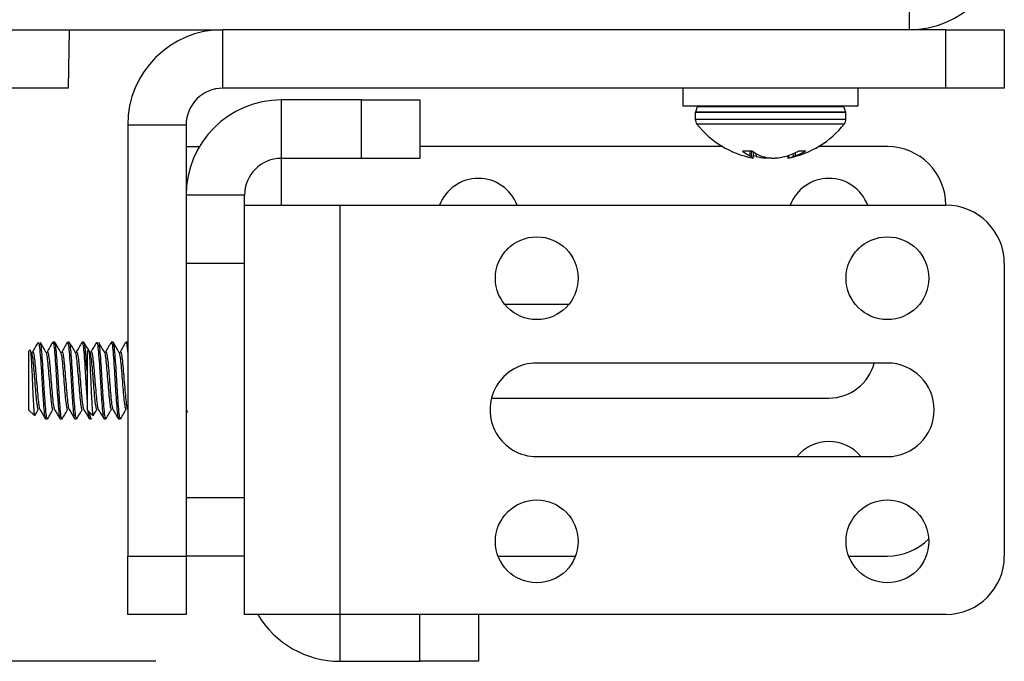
# Model space of a CAD drawing. Header units: inches. Extents: x 0.3 to 33.8, y 0.2 to 21.7.
# Tile 45 of 192: x 8.1 to 8.311, y 10.507 to 10.644. Entities that reach past the tile are written whole.
import ezdxf

# ---------------------------------------------------------------- set-up
doc = ezdxf.new("R2010")
doc.units = ezdxf.units.IN
doc.header["$MEASUREMENT"] = 0
doc.layers.add('BORDERS', color=7, linetype='Continuous')
doc.styles.add('SLDTEXTSTYLE0', font='TXT', dxfattribs={"width": 0.75})
doc.dimstyles.new('SLDDIMSTYLE0', dxfattribs={"dimtxt": 0.1377952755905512, "dimasz": 0.13, "dimexe": 0, "dimexo": 0.0625, "dimgap": 0.0344488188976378, "dimtad": 1, "dimdec": 3, "dimlfac": 10, "dimrnd": 1e-09, "dimzin": 4, "dimdsep": 46, "dimtxsty": 'SLDTEXTSTYLE0', "dimsah": 1, "dimcen": 0.09, "dimadec": 0, "dimazin": 1, "dimtfac": 1, "dimtdec": 3, "dimtofl": 0, "dimtmove": 0, "dimatfit": 3, "dimfxl": 0, "dimfrac": 2, "dimtolj": 1, "dimtzin": 12, "dimarcsym": 0})

# ---------------------------------------------------------------- blocks, each defined once
blk = doc.blocks.new('_D_8')
at = {"layer": 'BORDERS'}
for p, q in [((8.129133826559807, 12.40216999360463), (7.189059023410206, 12.40216999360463)), ((7.228429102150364, 10.50716999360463), (7.228429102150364, 12.40216999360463)), ((6.803512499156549, 11.69555148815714), (6.803512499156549, 11.73753598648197)), ((6.803512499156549, 11.73753598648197), (7.022262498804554, 11.73753598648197)), ((7.022262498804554, 11.73753598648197), (7.022262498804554, 11.69555148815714)), ((6.803512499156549, 11.39010529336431), (6.803512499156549, 11.34812079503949)), ((7.022262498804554, 11.34812079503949), (7.022262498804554, 11.39010529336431)), ((6.803512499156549, 11.34812079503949), (7.022262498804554, 11.34812079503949)), ((8.129133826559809, 10.50716999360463), (7.189059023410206, 10.50716999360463))]:
    blk.add_line(p, q, dxfattribs=at)
for points in [[(7.228429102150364, 12.40216999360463), (7.208429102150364, 12.27216999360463), (7.248429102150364, 12.27216999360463)], [(7.228429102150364, 10.50716999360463), (7.248429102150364, 10.63716999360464), (7.208429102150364, 10.63716999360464)]]:
    blk.add_solid(points, dxfattribs=at)
at = {"layer": 'BORDERS', "char_height": 0.1377952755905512, "attachment_point": 1, "rotation": 90, "style": 'SLDTEXTSTYLE0'}
for s, insert in [('18.950', (7.050801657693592, 11.26283603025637)), ('481', (6.844635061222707, 11.39010529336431))]:
    blk.add_mtext(s, dxfattribs=dict(at, insert=insert))

msp = doc.modelspace()

# ---------------------------------------------------------------- linework, layer by layer
at = {"color": 7, "linetype": 'Continuous', "lineweight": 25}
for p, q in [((8.290255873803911, 10.65466999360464), (8.290255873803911, 10.64216999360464)), ((7.873129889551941, 10.64216999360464), (8.143503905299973, 10.64216999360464)), ((8.11062988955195, 10.64216999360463), (8.110411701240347, 10.62966999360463)), ((8.143503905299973, 10.62966999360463), (8.143503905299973, 10.64216999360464)), ((8.29812988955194, 10.64216999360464), (8.143503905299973, 10.64216999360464)), ((8.29812988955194, 10.62966999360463), (8.29812988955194, 10.64216999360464)), ((8.29812988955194, 10.64216999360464), (8.31062988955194, 10.64216999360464)), ((8.31062988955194, 10.64216999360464), (8.31062988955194, 10.62966999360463)), ((8.110411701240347, 10.62966999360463), (8.09812988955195, 10.62966999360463)), ((8.29812988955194, 10.62966999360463), (8.143503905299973, 10.62966999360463)), ((8.241879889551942, 10.62966999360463), (8.241879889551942, 10.62586999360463)), ((8.279379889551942, 10.62586999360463), (8.279379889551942, 10.62966999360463)), ((8.31062988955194, 10.62966999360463), (8.29812988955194, 10.62966999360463)), ((8.15600390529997, 10.61466999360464), (8.15600390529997, 10.62716999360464)), ((8.173129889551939, 10.62716999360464), (8.15600390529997, 10.62716999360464)), ((8.173129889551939, 10.61466999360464), (8.173129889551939, 10.62716999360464)), ((8.173129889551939, 10.62716999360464), (8.185629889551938, 10.62716999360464)), ((8.185629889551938, 10.62716999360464), (8.185629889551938, 10.61466999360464)), ((8.241879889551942, 10.62586999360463), (8.279298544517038, 10.62586999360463)), ((8.244955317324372, 10.62565812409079), (8.244549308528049, 10.62454262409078)), ((8.27630446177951, 10.62565812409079), (8.244955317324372, 10.62565812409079)), ((8.276710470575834, 10.62454262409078), (8.27630446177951, 10.62565812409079)), ((8.279298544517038, 10.62586999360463), (8.279379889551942, 10.62586999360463)), ((8.244529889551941, 10.62443249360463), (8.244529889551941, 10.62299499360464)), ((8.276729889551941, 10.62443249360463), (8.244529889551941, 10.62443249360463)), ((8.276729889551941, 10.62299499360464), (8.244529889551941, 10.62299499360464)), ((8.276710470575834, 10.62454262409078), (8.244549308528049, 10.62454262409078)), ((8.276729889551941, 10.62299499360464), (8.276729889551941, 10.62443249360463)), ((8.135629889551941, 10.6217959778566), (8.123129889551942, 10.6217959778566)), ((8.123129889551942, 10.6217959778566), (8.12312988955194, 10.52966999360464)), ((8.135629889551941, 10.6217959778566), (8.135629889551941, 10.52966999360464)), ((8.276382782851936, 10.62199639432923), (8.244876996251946, 10.62199639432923)), ((8.135629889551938, 10.61716999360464), (8.138468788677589, 10.61716999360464)), ((8.250401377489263, 10.61716999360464), (8.185629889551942, 10.61716999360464)), ((8.285629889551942, 10.61716999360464), (8.270858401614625, 10.61716999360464)), ((8.173129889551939, 10.61466999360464), (8.15600390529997, 10.61466999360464)), ((8.15600390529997, 10.60466999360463), (8.15600390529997, 10.61466999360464)), ((8.185629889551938, 10.61466999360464), (8.173129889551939, 10.61466999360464)), ((8.254748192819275, 10.61625193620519), (8.254736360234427, 10.61616752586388)), ((8.254775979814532, 10.61625556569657), (8.25651067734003, 10.61625556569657)), ((8.2562212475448, 10.61520414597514), (8.25632334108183, 10.61625556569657)), ((8.256463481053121, 10.61505301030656), (8.2562212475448, 10.61520414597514)), ((8.256579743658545, 10.61625035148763), (8.256463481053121, 10.61505301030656)), ((8.256903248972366, 10.61475375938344), (8.25704440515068, 10.61600905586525)), ((8.256945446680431, 10.61473038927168), (8.257086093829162, 10.61598115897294)), ((8.257530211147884, 10.61505301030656), (8.256973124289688, 10.61520414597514)), ((8.257500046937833, 10.6157183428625), (8.257530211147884, 10.61505301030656)), ((8.258462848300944, 10.61520414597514), (8.258921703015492, 10.61505301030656)), ((8.25945562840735, 10.61475375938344), (8.259458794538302, 10.61493729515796)), ((8.263729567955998, 10.61505301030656), (8.264286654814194, 10.61520414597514)), ((8.264261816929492, 10.61519740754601), (8.264314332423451, 10.61473038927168)), ((8.264478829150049, 10.61527245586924), (8.264537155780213, 10.61475375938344)), ((8.26553387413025, 10.61505301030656), (8.265484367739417, 10.61567931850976)), ((8.265931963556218, 10.61520414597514), (8.26553387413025, 10.61505301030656)), ((8.265879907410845, 10.61586271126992), (8.265931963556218, 10.61520414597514)), ((8.266787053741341, 10.61625556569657), (8.26806030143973, 10.61625556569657)), ((8.148129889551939, 10.6067959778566), (8.135629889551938, 10.6067959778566)), ((8.148129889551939, 10.60466999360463), (8.148129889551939, 10.6067959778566)), ((8.148129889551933, 10.51716999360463), (8.148129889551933, 10.60466999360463)), ((8.148129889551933, 10.60466999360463), (8.168503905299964, 10.60466999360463)), ((8.168503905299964, 10.60466999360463), (8.168503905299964, 10.51716999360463)), ((8.168503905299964, 10.60466999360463), (8.298129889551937, 10.60466999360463)), ((8.14812988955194, 10.59216999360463), (8.135629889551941, 10.59216999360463)), ((8.310629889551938, 10.59216999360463), (8.310629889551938, 10.52966999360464)), ((8.217462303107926, 10.58341999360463), (8.203797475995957, 10.58341999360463)), ((8.107520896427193, 10.57536999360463), (8.107130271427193, 10.57536999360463)), ((8.110645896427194, 10.57536999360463), (8.110255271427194, 10.57536999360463)), ((8.113770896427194, 10.57536999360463), (8.113380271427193, 10.57536999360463)), ((8.120020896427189, 10.57536999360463), (8.119630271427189, 10.57536999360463)), ((8.12312988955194, 10.57536999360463), (8.122755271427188, 10.57536999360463)), ((8.102199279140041, 10.57368625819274), (8.10192988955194, 10.57341686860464)), ((8.10192988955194, 10.57341686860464), (8.10192988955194, 10.56092311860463)), ((8.114699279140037, 10.57368625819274), (8.114429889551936, 10.57341686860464)), ((8.114429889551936, 10.57341686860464), (8.114429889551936, 10.56092311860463)), ((8.285629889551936, 10.57091999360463), (8.210629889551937, 10.57091999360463)), ((8.200947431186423, 10.56341999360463), (8.273129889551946, 10.56341999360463)), ((8.10192988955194, 10.56092311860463), (8.103175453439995, 10.55967755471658)), ((8.114429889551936, 10.56092311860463), (8.11567545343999, 10.55967755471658)), ((8.123075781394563, 10.5610576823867), (8.12312988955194, 10.5609647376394)), ((8.135629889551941, 10.5609647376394), (8.135942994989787, 10.56042689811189)), ((8.148075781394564, 10.5610576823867), (8.148129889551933, 10.56096473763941)), ((8.105567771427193, 10.55896999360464), (8.105958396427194, 10.55896999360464)), ((8.108692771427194, 10.55896999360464), (8.109083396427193, 10.55896999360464)), ((8.111817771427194, 10.55896999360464), (8.112208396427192, 10.55896999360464)), ((8.114942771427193, 10.55896999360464), (8.115333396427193, 10.55896999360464)), ((8.115391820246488, 10.55902751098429), (8.115438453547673, 10.55910776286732)), ((8.118067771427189, 10.55896999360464), (8.118458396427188, 10.55896999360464)), ((8.121192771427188, 10.55896999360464), (8.121583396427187, 10.55896999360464)), ((8.210629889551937, 10.55091999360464), (8.285629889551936, 10.55091999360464)), ((8.135629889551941, 10.54216999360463), (8.14812988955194, 10.54216999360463)), ((8.12312988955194, 10.52966999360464), (8.135629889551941, 10.52966999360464)), ((8.12312988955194, 10.51716999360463), (8.12312988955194, 10.52966999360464)), ((8.148129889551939, 10.52966999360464), (8.135629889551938, 10.52966999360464)), ((8.135629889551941, 10.52966999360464), (8.135629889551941, 10.51716999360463)), ((8.202349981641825, 10.52966999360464), (8.218909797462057, 10.52966999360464)), ((8.277349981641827, 10.52966999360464), (8.285629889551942, 10.52966999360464)), ((8.135629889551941, 10.51716999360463), (8.12312988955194, 10.51716999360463)), ((8.168503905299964, 10.51716999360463), (8.148129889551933, 10.51716999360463)), ((8.298129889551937, 10.51716999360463), (8.168503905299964, 10.51716999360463)), ((8.168503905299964, 10.51716999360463), (8.168503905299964, 10.50716999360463)), ((8.185629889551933, 10.50716999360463), (8.185629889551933, 10.51716999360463)), ((8.198129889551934, 10.51716999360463), (8.198129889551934, 10.50716999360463)), ((8.168503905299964, 10.50716999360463), (8.185629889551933, 10.50716999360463)), ((8.198129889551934, 10.50716999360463), (8.185629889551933, 10.50716999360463))]:
    msp.add_line(p, q, dxfattribs=at)
at = {"color": 7, "linetype": 'Continuous', "lineweight": 25, "flags": 128}
for points in [[(8.20469413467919, 10.59560923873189), (8.204387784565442, 10.59528709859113), (8.204065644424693, 10.59498074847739)], [(8.279694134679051, 10.59560923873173), (8.279387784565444, 10.59528709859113), (8.279065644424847, 10.59498074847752)], [(8.204694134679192, 10.53935923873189), (8.204387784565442, 10.53903709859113), (8.204065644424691, 10.53873074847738)], [(8.279694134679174, 10.53935923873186), (8.279387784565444, 10.53903709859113), (8.279065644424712, 10.5387307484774)]]:
    msp.add_lwpolyline(points, dxfattribs=at)
at = {"color": 7, "linetype": 'Continuous', "lineweight": 25}
for centre in [(8.210629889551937, 10.58904499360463), (8.285629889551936, 10.58904499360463), (8.210629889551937, 10.53279499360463), (8.285629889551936, 10.53279499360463)]:
    msp.add_circle(centre, 0.00885000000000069, dxfattribs=at)
for centre, radius, start, end in [((8.290255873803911, 10.66254400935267), 0.02037401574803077, 270.0000000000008, 0), ((8.143503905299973, 10.6217959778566), 0.02037401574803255, 90, 180), ((8.143503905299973, 10.6217959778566), 0.007874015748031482, 90, 180), ((8.15600390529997, 10.6067959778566), 0.02037401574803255, 90, 180), ((8.245257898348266, 10.62554799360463), 0.0003220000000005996, 90, 159.9999999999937), ((8.276001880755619, 10.62554799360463), 0.0003220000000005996, 20.00000000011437, 90), ((8.244851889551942, 10.62443249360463), 0.0003220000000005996, 159.9999999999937, 180), ((8.246139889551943, 10.62299499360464), 0.001610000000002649, 180, 218.3342468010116), ((8.275119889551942, 10.62299499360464), 0.001610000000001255, 321.6657531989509, 0), ((8.276407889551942, 10.62443249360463), 0.0003219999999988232, 0, 20.00000000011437), ((8.260629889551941, 10.63445257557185), 0.0200825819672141, 218.3342468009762, 258.7755302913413), ((8.260629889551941, 10.63445257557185), 0.02008258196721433, 281.1896354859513, 321.6657531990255), ((8.285629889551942, 10.60466999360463), 0.01250000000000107, 0, 90), ((8.15600390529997, 10.6067959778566), 0.007874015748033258, 90, 180), ((8.260056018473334, 10.62274083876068), 0.008456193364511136, 231.0174060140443, 243.032394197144), ((8.257575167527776, 10.61621394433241), 0.001607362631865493, 226.2414018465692, 245.2900088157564), ((8.262965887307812, 10.62479940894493), 0.0105993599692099, 234.5258830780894, 244.8594223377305), ((8.261447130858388, 10.63391114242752), 0.01926061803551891, 258.2662438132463, 264.0651444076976), ((8.262422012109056, 10.62998970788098), 0.0153413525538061, 256.8111324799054, 263.2797808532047), ((8.259812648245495, 10.63391114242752), 0.01926061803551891, 275.934855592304, 281.7337561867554), ((8.259218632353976, 10.6297272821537), 0.01538201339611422, 289.2370457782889, 298.1721246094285), ((8.26345879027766, 10.62015499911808), 0.005507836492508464, 281.2907304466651, 292.1325873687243), ((8.261354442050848, 10.62777531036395), 0.01337863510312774, 290.0080159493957, 299.814929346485), ((8.198129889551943, 10.60154499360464), 0.008850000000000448, 20.67749241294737, 159.3225075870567), ((8.273129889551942, 10.60154499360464), 0.008850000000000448, 20.67749241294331, 159.3225075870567), ((8.298129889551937, 10.59216999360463), 0.01250000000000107, 0, 90), ((8.210629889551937, 10.56091999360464), 0.009999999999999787, 90, 270.0000000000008), ((8.273129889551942, 10.57341999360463), 0.009999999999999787, 270.0000000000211, 345.5224878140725), ((8.285629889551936, 10.56091999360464), 0.009999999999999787, 270.0000000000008, 90), ((8.273129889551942, 10.54529499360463), 0.008850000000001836, 39.46399640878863, 140.5360035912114), ((8.285629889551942, 10.54216999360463), 0.01249999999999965, 270.0000000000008, 314.9688858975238), ((8.298129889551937, 10.52966999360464), 0.01250000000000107, 270.0000000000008, 0), ((8.168503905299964, 10.52754400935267), 0.02037401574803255, 210.6091417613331, 270.0000000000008)]:
    msp.add_arc(centre, radius, start, end, dxfattribs=at)
for points, knots in [([(8.254736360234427, 10.61616752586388), (8.254723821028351, 10.61617930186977), (8.25469873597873, 10.61620286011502), (8.254696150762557, 10.61623142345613), (8.254719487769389, 10.61625156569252), (8.254757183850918, 10.61625423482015), (8.254775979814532, 10.61625556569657)], [0, 0, 0, 0, 0.2526917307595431, 0.5055172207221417, 0.7534417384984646, 1, 1, 1, 1]), ([(8.25651067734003, 10.61625556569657), (8.256534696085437, 10.61625446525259), (8.256582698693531, 10.61625226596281), (8.256662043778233, 10.61623546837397), (8.256737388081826, 10.61621051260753), (8.256787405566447, 10.61618596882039), (8.256809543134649, 10.61617101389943), (8.256814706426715, 10.61616752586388)], [0, 0, 0, 0, 0.2243701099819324, 0.4484143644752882, 0.6809026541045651, 0.9255748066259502, 1, 1, 1, 1]), ([(8.256722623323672, 10.61475375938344), (8.25679660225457, 10.61474041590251), (8.256944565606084, 10.61471372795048), (8.256959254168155, 10.61472703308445), (8.25691460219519, 10.61474834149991), (8.256903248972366, 10.61475375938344)], [0, 0, 0, 0, 0.4271587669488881, 0.8543492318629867, 1, 1, 1, 1]), ([(8.260633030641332, 10.61475375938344), (8.260475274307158, 10.61474041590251), (8.260159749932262, 10.61471372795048), (8.259740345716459, 10.61472703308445), (8.259513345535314, 10.61474834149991), (8.25945562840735, 10.61475375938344)], [0, 0, 0, 0, 0.4271587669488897, 0.8543492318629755, 1, 1, 1, 1]), ([(8.26062674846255, 10.61475375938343), (8.260784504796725, 10.61474041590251), (8.26110002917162, 10.61471372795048), (8.261519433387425, 10.61472703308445), (8.261746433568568, 10.61474834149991), (8.261804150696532, 10.61475375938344)], [0, 0, 0, 0, 0.4271587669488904, 0.8543492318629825, 1, 1, 1, 1]), ([(8.264537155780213, 10.61475375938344), (8.26445752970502, 10.61473889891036), (8.264328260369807, 10.61471477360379), (8.26433285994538, 10.6147277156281), (8.264334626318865, 10.61473268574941)], [0, 0, 0, 0, 0.6159703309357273, 1, 1, 1, 1]), ([(8.266480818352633, 10.61616752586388), (8.26650486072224, 10.61617930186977), (8.26655295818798, 10.61620286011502), (8.266637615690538, 10.61623142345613), (8.266721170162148, 10.61625156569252), (8.266765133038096, 10.61625423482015), (8.266787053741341, 10.61625556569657)], [0, 0, 0, 0, 0.2526917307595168, 0.5055172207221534, 0.7534417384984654, 1, 1, 1, 1]), ([(8.26806030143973, 10.61625556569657), (8.268070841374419, 10.61625446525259), (8.268091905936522, 10.61625226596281), (8.268093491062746, 10.61623546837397), (8.268072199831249, 10.61621051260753), (8.268037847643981, 10.61618596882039), (8.268012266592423, 10.61617101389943), (8.268006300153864, 10.61616752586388)], [0, 0, 0, 0, 0.2243701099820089, 0.4484143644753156, 0.6809026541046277, 0.9255748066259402, 1, 1, 1, 1]), ([(8.103953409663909, 10.57532895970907), (8.103755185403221, 10.57498759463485), (8.103359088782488, 10.57430547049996), (8.102962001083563, 10.57362356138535), (8.102763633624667, 10.57328290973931)], [0, 0, 0, 0, 0.5004442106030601, 1, 1, 1, 1]), ([(8.103954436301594, 10.57518159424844), (8.103995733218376, 10.57525932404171), (8.104102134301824, 10.57545959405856), (8.10427363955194, 10.57435448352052), (8.10446895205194, 10.57219124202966), (8.10466426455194, 10.56921198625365), (8.10485957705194, 10.56593910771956), (8.10505488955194, 10.56283618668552), (8.10525020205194, 10.56044553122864), (8.105421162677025, 10.55908054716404), (8.105527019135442, 10.55910720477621), (8.105567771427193, 10.55911746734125)], [0, 0, 0, 0, 0.07679170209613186, 0.1978530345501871, 0.3189143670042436, 0.4399756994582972, 0.5610370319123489, 0.6820983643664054, 0.8031596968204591, 0.9242210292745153, 1, 1, 1, 1]), ([(8.105644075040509, 10.57326765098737), (8.105445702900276, 10.57360793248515), (8.105048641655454, 10.57428903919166), (8.104652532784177, 10.57497114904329), (8.10445432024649, 10.57531247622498)], [0, 0, 0, 0, 0.499600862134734, 1, 1, 1, 1]), ([(8.105958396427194, 10.55911746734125), (8.105917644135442, 10.55910720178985), (8.105811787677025, 10.55908053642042), (8.105640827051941, 10.56044560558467), (8.10544551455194, 10.56283591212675), (8.10525020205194, 10.5659401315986), (8.10505488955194, 10.56920816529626), (8.10485957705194, 10.57220550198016), (8.104664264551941, 10.57430126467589), (8.104529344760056, 10.57534459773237), (8.104459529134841, 10.57527467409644), (8.104454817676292, 10.57526995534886)], [0, 0, 0, 0, 0.08131058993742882, 0.2112090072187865, 0.3411074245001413, 0.4710058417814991, 0.6009042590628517, 0.7308026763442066, 0.8607010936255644, 0.9905995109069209, 1, 1, 1, 1]), ([(8.107078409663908, 10.57532895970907), (8.106880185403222, 10.57498759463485), (8.106484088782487, 10.57430547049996), (8.106087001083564, 10.57362356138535), (8.105888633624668, 10.57328290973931)], [0, 0, 0, 0, 0.5004442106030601, 1, 1, 1, 1]), ([(8.107130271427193, 10.57522251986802), (8.10715462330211, 10.57526083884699), (8.107244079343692, 10.57540160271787), (8.10739863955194, 10.57433583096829), (8.10759395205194, 10.57219623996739), (8.10778926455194, 10.56921064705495), (8.10798457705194, 10.56593946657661), (8.10817988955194, 10.56283609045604), (8.10837520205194, 10.56044555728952), (8.108546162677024, 10.55908054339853), (8.108652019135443, 10.55910720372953), (8.108692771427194, 10.55911746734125)], [0, 0, 0, 0, 0.04675559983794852, 0.1717555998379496, 0.2967555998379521, 0.4217555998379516, 0.5467555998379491, 0.6717555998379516, 0.796755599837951, 0.9217555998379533, 1, 1, 1, 1]), ([(8.109083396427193, 10.55911746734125), (8.109042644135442, 10.55910720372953), (8.108936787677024, 10.55908054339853), (8.10876582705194, 10.56044555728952), (8.108570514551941, 10.56283609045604), (8.10837520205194, 10.56593946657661), (8.10817988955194, 10.56921064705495), (8.10798457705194, 10.57219623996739), (8.10778926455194, 10.57433583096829), (8.10763470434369, 10.57540160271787), (8.107545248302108, 10.57526083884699), (8.107520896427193, 10.57522251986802)], [0, 0, 0, 0, 0.07824440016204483, 0.2032444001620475, 0.3282444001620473, 0.4532444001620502, 0.578244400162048, 0.7032444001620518, 0.8282444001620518, 0.9532444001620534, 1, 1, 1, 1]), ([(8.10876907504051, 10.57326765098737), (8.108570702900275, 10.57360793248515), (8.108173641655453, 10.57428903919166), (8.107777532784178, 10.57497114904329), (8.107579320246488, 10.57531247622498)], [0, 0, 0, 0, 0.4996008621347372, 1, 1, 1, 1]), ([(8.110203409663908, 10.57532895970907), (8.110005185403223, 10.57498759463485), (8.109609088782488, 10.57430547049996), (8.109212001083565, 10.57362356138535), (8.109013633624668, 10.57328290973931)], [0, 0, 0, 0, 0.5004442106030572, 1, 1, 1, 1]), ([(8.110255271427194, 10.57522251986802), (8.110279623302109, 10.57526083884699), (8.110369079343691, 10.57540160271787), (8.11052363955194, 10.57433583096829), (8.11071895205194, 10.57219623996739), (8.11091426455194, 10.56921064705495), (8.11110957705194, 10.56593946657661), (8.11130488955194, 10.56283609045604), (8.111500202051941, 10.56044555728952), (8.111671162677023, 10.55908054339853), (8.111777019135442, 10.55910720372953), (8.111817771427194, 10.55911746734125)], [0, 0, 0, 0, 0.04675559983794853, 0.1717555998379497, 0.2967555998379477, 0.4217555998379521, 0.5467555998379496, 0.6717555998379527, 0.7967555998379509, 0.9217555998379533, 1, 1, 1, 1]), ([(8.112208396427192, 10.55911746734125), (8.112167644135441, 10.55910720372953), (8.112061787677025, 10.55908054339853), (8.11189082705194, 10.56044555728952), (8.11169551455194, 10.56283609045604), (8.111500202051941, 10.56593946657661), (8.11130488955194, 10.56921064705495), (8.11110957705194, 10.57219623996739), (8.11091426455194, 10.57433583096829), (8.11075970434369, 10.57540160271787), (8.110670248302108, 10.57526083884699), (8.110645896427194, 10.57522251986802)], [0, 0, 0, 0, 0.07824440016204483, 0.2032444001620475, 0.3282444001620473, 0.4532444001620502, 0.5782444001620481, 0.7032444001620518, 0.8282444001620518, 0.9532444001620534, 1, 1, 1, 1]), ([(8.111894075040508, 10.57326765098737), (8.111695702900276, 10.57360793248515), (8.111298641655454, 10.57428903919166), (8.110902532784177, 10.57497114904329), (8.110704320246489, 10.57531247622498)], [0, 0, 0, 0, 0.499600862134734, 1, 1, 1, 1]), ([(8.113328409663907, 10.57532895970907), (8.113130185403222, 10.57498759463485), (8.112734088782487, 10.57430547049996), (8.112337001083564, 10.57362356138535), (8.112138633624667, 10.57328290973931)], [0, 0, 0, 0, 0.5004442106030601, 1, 1, 1, 1]), ([(8.113380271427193, 10.57522251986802), (8.113404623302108, 10.5752608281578), (8.11349407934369, 10.57540155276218), (8.11364863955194, 10.57433646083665), (8.11384395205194, 10.57219394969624), (8.11403926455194, 10.5692191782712), (8.11423457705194, 10.5659076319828), (8.114364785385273, 10.5639391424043), (8.114429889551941, 10.56295489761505)], [0, 0, 0, 0, 0.0696020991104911, 0.2556816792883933, 0.441761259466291, 0.627840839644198, 0.8139204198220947, 1, 1, 1, 1]), ([(8.114429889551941, 10.5691630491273), (8.114364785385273, 10.57017837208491), (8.11423457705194, 10.57220901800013), (8.11403926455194, 10.57433231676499), (8.113884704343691, 10.57540188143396), (8.11379524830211, 10.57526089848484), (8.113770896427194, 10.57522251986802)], [0, 0, 0, 0, 0.2963801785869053, 0.5927603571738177, 0.8891405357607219, 1, 1, 1, 1]), ([(8.11501907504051, 10.57326765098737), (8.114820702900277, 10.57360793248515), (8.114423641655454, 10.57428903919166), (8.114027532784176, 10.57497114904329), (8.11382932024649, 10.57531247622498)], [0, 0, 0, 0, 0.4996008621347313, 1, 1, 1, 1]), ([(8.116453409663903, 10.57532895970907), (8.116255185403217, 10.57498759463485), (8.115859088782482, 10.57430547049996), (8.115462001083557, 10.57362356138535), (8.115263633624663, 10.57328290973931)], [0, 0, 0, 0, 0.5004442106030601, 1, 1, 1, 1]), ([(8.116454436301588, 10.57518159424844), (8.116495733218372, 10.57525932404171), (8.11660213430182, 10.57545959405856), (8.116773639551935, 10.57435448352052), (8.116968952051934, 10.57219124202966), (8.117164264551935, 10.56921198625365), (8.117359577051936, 10.56593910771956), (8.117554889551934, 10.56283618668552), (8.117750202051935, 10.56044553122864), (8.11792116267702, 10.55908054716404), (8.118027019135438, 10.55910720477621), (8.118067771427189, 10.55911746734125)], [0, 0, 0, 0, 0.07679170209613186, 0.1978530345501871, 0.3189143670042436, 0.4399756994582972, 0.5610370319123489, 0.6820983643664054, 0.8031596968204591, 0.9242210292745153, 1, 1, 1, 1]), ([(8.118144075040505, 10.57326765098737), (8.11794570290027, 10.57360793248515), (8.117548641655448, 10.57428903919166), (8.117152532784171, 10.57497114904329), (8.116954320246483, 10.57531247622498)], [0, 0, 0, 0, 0.499600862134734, 1, 1, 1, 1]), ([(8.118458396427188, 10.55911746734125), (8.118417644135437, 10.55910720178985), (8.118311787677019, 10.55908053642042), (8.118140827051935, 10.56044560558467), (8.117945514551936, 10.56283591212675), (8.117750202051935, 10.5659401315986), (8.117554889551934, 10.56920816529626), (8.117359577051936, 10.57220550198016), (8.117164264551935, 10.57430126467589), (8.117029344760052, 10.57534459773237), (8.116959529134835, 10.57527467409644), (8.116954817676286, 10.57526995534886)], [0, 0, 0, 0, 0.08131058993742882, 0.2112090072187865, 0.3411074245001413, 0.4710058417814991, 0.6009042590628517, 0.7308026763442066, 0.8607010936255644, 0.9905995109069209, 1, 1, 1, 1]), ([(8.119578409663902, 10.57532895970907), (8.119380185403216, 10.57498759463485), (8.118984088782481, 10.57430547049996), (8.118587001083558, 10.57362356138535), (8.118388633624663, 10.57328290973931)], [0, 0, 0, 0, 0.5004442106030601, 1, 1, 1, 1]), ([(8.119630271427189, 10.57522251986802), (8.119654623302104, 10.57526083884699), (8.119744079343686, 10.57540160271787), (8.119898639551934, 10.57433583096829), (8.120093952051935, 10.57219623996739), (8.120289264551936, 10.56921064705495), (8.120484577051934, 10.56593946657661), (8.120679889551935, 10.56283609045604), (8.120875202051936, 10.56044555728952), (8.121046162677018, 10.55908054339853), (8.121152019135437, 10.55910720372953), (8.121192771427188, 10.55911746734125)], [0, 0, 0, 0, 0.04675559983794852, 0.1717555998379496, 0.2967555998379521, 0.4217555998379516, 0.5467555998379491, 0.6717555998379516, 0.796755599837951, 0.9217555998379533, 1, 1, 1, 1]), ([(8.121583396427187, 10.55911746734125), (8.121542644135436, 10.55910720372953), (8.12143678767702, 10.55908054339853), (8.121265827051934, 10.56044555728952), (8.121070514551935, 10.56283609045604), (8.120875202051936, 10.56593946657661), (8.120679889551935, 10.56921064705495), (8.120484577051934, 10.57219623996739), (8.120289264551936, 10.57433583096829), (8.120134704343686, 10.57540160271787), (8.120045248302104, 10.57526083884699), (8.120020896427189, 10.57522251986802)], [0, 0, 0, 0, 0.07824440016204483, 0.2032444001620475, 0.3282444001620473, 0.4532444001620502, 0.578244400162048, 0.7032444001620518, 0.8282444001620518, 0.9532444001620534, 1, 1, 1, 1]), ([(8.121269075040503, 10.57326765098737), (8.12107070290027, 10.57360793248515), (8.120673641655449, 10.57428903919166), (8.120277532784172, 10.57497114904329), (8.120079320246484, 10.57531247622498)], [0, 0, 0, 0, 0.4996008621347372, 1, 1, 1, 1]), ([(8.122703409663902, 10.57532895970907), (8.122505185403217, 10.57498759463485), (8.122109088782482, 10.57430547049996), (8.121712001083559, 10.57362356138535), (8.121513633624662, 10.57328290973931)], [0, 0, 0, 0, 0.5004442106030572, 1, 1, 1, 1]), ([(8.122755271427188, 10.57522251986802), (8.122779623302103, 10.57525920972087), (8.122869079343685, 10.57539398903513), (8.122993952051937, 10.57461663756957), (8.123094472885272, 10.57344702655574), (8.12312988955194, 10.57303493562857)], [0, 0, 0, 0, 0.1950135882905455, 0.7163778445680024, 1, 1, 1, 1]), ([(8.102226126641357, 10.57365941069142), (8.10223265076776, 10.57368277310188), (8.102274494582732, 10.57383261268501), (8.102355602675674, 10.57340033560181), (8.10245378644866, 10.57232666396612), (8.102564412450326, 10.57059370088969), (8.102664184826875, 10.5684389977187), (8.10277102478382, 10.56607149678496), (8.102876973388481, 10.5637618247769), (8.102977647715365, 10.56174978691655), (8.103088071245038, 10.56030966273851), (8.103175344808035, 10.55957788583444), (8.103234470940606, 10.5597013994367), (8.103258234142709, 10.55975104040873)], [0, 0, 0, 0, 0.01772096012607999, 0.1136569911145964, 0.2097978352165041, 0.3079314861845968, 0.407707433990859, 0.5080960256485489, 0.6114820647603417, 0.7147962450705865, 0.8211501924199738, 0.9281190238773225, 1, 1, 1, 1]), ([(8.102445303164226, 10.57323081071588), (8.102468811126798, 10.57325831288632), (8.102557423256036, 10.57336198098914), (8.102711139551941, 10.57256121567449), (8.10290645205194, 10.57095232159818), (8.10310176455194, 10.56870546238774), (8.103297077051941, 10.56624407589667), (8.10349238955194, 10.56390885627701), (8.103687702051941, 10.56211006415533), (8.103858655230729, 10.56108295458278), (8.103964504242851, 10.56110300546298), (8.104005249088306, 10.56111072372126)], [0, 0, 0, 0, 0.04520918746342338, 0.1704138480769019, 0.2956185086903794, 0.4208231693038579, 0.5460278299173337, 0.6712324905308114, 0.7964371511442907, 0.9216418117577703, 1, 1, 1, 1]), ([(8.10276704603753, 10.57318908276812), (8.102813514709, 10.5732574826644), (8.102925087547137, 10.57342171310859), (8.10310176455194, 10.57257946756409), (8.103297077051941, 10.57094743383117), (8.10349238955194, 10.56870676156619), (8.103687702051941, 10.56624376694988), (8.10388301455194, 10.56390879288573), (8.10407832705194, 10.56211062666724), (8.10424842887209, 10.56108623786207), (8.104353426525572, 10.56110510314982), (8.104393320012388, 10.56111227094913)], [0, 0, 0, 0, 0.08572111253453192, 0.2058192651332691, 0.3259174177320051, 0.4460155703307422, 0.5661137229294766, 0.6862118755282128, 0.8063100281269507, 0.926408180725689, 1, 1, 1, 1]), ([(8.105570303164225, 10.57323081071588), (8.105593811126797, 10.57325831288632), (8.105682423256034, 10.57336198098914), (8.10583613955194, 10.57256121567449), (8.10603145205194, 10.57095232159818), (8.106226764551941, 10.56870546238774), (8.10642207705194, 10.56624407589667), (8.106617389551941, 10.56390885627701), (8.10681270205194, 10.56211006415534), (8.10698365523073, 10.56108295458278), (8.10708950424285, 10.56110300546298), (8.107130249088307, 10.56111072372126)], [0, 0, 0, 0, 0.04520918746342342, 0.1704138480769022, 0.2956185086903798, 0.4208231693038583, 0.5460278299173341, 0.6712324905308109, 0.7964371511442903, 0.9216418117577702, 1, 1, 1, 1]), ([(8.10589204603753, 10.57318908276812), (8.105938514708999, 10.5732574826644), (8.106050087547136, 10.57342171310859), (8.106226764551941, 10.57257946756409), (8.10642207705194, 10.57094743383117), (8.106617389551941, 10.56870676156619), (8.10681270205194, 10.56624376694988), (8.10700801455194, 10.56390879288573), (8.10720332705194, 10.56211062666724), (8.107373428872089, 10.56108623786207), (8.107478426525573, 10.56110510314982), (8.107518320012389, 10.56111227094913)], [0, 0, 0, 0, 0.08572111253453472, 0.205819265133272, 0.3259174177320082, 0.4460155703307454, 0.5661137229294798, 0.6862118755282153, 0.8063100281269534, 0.9264081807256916, 1, 1, 1, 1]), ([(8.108695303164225, 10.57323081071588), (8.108718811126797, 10.57325831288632), (8.108807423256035, 10.57336198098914), (8.10896113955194, 10.57256121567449), (8.109156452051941, 10.57095232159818), (8.10935176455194, 10.56870546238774), (8.109547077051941, 10.56624407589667), (8.10974238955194, 10.56390885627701), (8.10993770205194, 10.56211006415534), (8.110108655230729, 10.56108295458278), (8.110214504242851, 10.56110300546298), (8.110255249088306, 10.56111072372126)], [0, 0, 0, 0, 0.04520918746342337, 0.1704138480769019, 0.2956185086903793, 0.4208231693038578, 0.5460278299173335, 0.6712324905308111, 0.7964371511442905, 0.9216418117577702, 0.9999999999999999, 0.9999999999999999, 0.9999999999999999, 0.9999999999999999]), ([(8.109017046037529, 10.57318908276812), (8.109063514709, 10.5732574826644), (8.109175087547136, 10.57342171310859), (8.10935176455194, 10.57257946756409), (8.109547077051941, 10.57094743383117), (8.10974238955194, 10.56870676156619), (8.10993770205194, 10.56624376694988), (8.11013301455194, 10.56390879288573), (8.11032832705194, 10.56211062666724), (8.11049842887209, 10.56108623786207), (8.110603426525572, 10.56110510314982), (8.11064332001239, 10.56111227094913)], [0, 0, 0, 0, 0.08572111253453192, 0.2058192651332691, 0.3259174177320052, 0.4460155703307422, 0.5661137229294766, 0.686211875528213, 0.8063100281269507, 0.926408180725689, 1, 1, 1, 1]), ([(8.111820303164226, 10.57323081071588), (8.111843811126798, 10.57325831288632), (8.111932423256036, 10.57336198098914), (8.11208613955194, 10.57256121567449), (8.11228145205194, 10.57095232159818), (8.112476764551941, 10.56870546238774), (8.11267207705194, 10.56624407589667), (8.11286738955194, 10.56390885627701), (8.11306270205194, 10.56211006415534), (8.11323365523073, 10.56108295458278), (8.113339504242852, 10.56110300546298), (8.113380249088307, 10.56111072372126)], [0, 0, 0, 0, 0.04520918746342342, 0.1704138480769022, 0.2956185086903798, 0.4208231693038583, 0.5460278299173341, 0.6712324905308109, 0.7964371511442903, 0.9216418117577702, 1, 1, 1, 1]), ([(8.112142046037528, 10.57318908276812), (8.112188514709, 10.5732574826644), (8.112300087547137, 10.57342171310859), (8.112476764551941, 10.57257946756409), (8.11267207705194, 10.57094743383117), (8.11286738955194, 10.56870676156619), (8.11306270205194, 10.56624376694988), (8.11325801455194, 10.56390879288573), (8.11345332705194, 10.56211062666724), (8.11362342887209, 10.56108623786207), (8.113728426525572, 10.56110510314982), (8.113768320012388, 10.56111227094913)], [0, 0, 0, 0, 0.085721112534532, 0.2058192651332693, 0.3259174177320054, 0.4460155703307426, 0.5661137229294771, 0.6862118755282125, 0.8063100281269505, 0.926408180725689, 1, 1, 1, 1]), ([(8.11472612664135, 10.57365941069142), (8.114732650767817, 10.5736827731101), (8.114774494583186, 10.57383261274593), (8.11485560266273, 10.57340033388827), (8.114953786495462, 10.57232667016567), (8.115064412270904, 10.57059367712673), (8.115164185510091, 10.56843908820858), (8.115271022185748, 10.56607115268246), (8.115376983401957, 10.56376315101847), (8.115477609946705, 10.56174478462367), (8.11558821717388, 10.56032899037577), (8.115661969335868, 10.55963657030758), (8.115706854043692, 10.55970407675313), (8.11571653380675, 10.55971863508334)], [0, 0, 0, 0, 0.01850693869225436, 0.1186980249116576, 0.2191030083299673, 0.3215891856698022, 0.4257905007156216, 0.5306316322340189, 0.6386031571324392, 0.7464996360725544, 0.8575707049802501, 0.9692839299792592, 1, 1, 1, 1]), ([(8.11494530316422, 10.57323081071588), (8.114968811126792, 10.57325831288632), (8.11505742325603, 10.57336198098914), (8.115211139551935, 10.57256121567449), (8.115406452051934, 10.57095232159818), (8.115601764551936, 10.56870546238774), (8.115797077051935, 10.56624407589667), (8.115992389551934, 10.56390885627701), (8.116187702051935, 10.56211006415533), (8.116358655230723, 10.56108295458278), (8.116464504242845, 10.56110300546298), (8.116505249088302, 10.56111072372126)], [0, 0, 0, 0, 0.04520918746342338, 0.1704138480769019, 0.2956185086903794, 0.4208231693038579, 0.5460278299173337, 0.6712324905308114, 0.7964371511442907, 0.9216418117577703, 1, 1, 1, 1]), ([(8.115267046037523, 10.57318908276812), (8.115313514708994, 10.5732574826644), (8.11542508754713, 10.57342171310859), (8.115601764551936, 10.57257946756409), (8.115797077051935, 10.57094743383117), (8.115992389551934, 10.56870676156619), (8.116187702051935, 10.56624376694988), (8.116383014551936, 10.56390879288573), (8.116578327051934, 10.56211062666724), (8.116748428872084, 10.56108623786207), (8.116853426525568, 10.56110510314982), (8.116893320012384, 10.56111227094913)], [0, 0, 0, 0, 0.08572111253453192, 0.2058192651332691, 0.3259174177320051, 0.4460155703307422, 0.5661137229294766, 0.6862118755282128, 0.8063100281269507, 0.926408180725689, 1, 1, 1, 1]), ([(8.11807030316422, 10.57323081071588), (8.118093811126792, 10.57325831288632), (8.11818242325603, 10.57336198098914), (8.118336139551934, 10.57256121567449), (8.118531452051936, 10.57095232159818), (8.118726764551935, 10.56870546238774), (8.118922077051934, 10.56624407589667), (8.119117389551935, 10.56390885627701), (8.119312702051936, 10.56211006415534), (8.119483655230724, 10.56108295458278), (8.119589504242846, 10.56110300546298), (8.119630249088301, 10.56111072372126)], [0, 0, 0, 0, 0.04520918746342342, 0.1704138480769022, 0.2956185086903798, 0.4208231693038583, 0.5460278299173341, 0.6712324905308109, 0.7964371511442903, 0.9216418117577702, 1, 1, 1, 1]), ([(8.118392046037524, 10.57318908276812), (8.118438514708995, 10.5732574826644), (8.118550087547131, 10.57342171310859), (8.118726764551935, 10.57257946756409), (8.118922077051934, 10.57094743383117), (8.119117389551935, 10.56870676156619), (8.119312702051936, 10.56624376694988), (8.119508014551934, 10.56390879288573), (8.119703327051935, 10.56211062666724), (8.119873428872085, 10.56108623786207), (8.119978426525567, 10.56110510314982), (8.120018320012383, 10.56111227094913)], [0, 0, 0, 0, 0.08572111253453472, 0.205819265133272, 0.3259174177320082, 0.4460155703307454, 0.5661137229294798, 0.6862118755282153, 0.8063100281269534, 0.9264081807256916, 1, 1, 1, 1]), ([(8.121195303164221, 10.57323081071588), (8.121218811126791, 10.57325831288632), (8.121307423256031, 10.57336198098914), (8.121461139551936, 10.57256121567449), (8.121656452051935, 10.57095232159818), (8.121851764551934, 10.56870546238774), (8.122047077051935, 10.56624407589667), (8.122242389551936, 10.56390885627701), (8.122437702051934, 10.56211006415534), (8.122608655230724, 10.56108295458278), (8.122714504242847, 10.56110300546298), (8.122755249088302, 10.56111072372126)], [0, 0, 0, 0, 0.04520918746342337, 0.1704138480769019, 0.2956185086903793, 0.4208231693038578, 0.5460278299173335, 0.6712324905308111, 0.7964371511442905, 0.9216418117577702, 0.9999999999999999, 0.9999999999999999, 0.9999999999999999, 0.9999999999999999]), ([(8.121517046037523, 10.57318908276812), (8.121563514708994, 10.5732574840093), (8.121675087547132, 10.57342171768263), (8.121851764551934, 10.5725794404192), (8.122047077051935, 10.57094753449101), (8.122242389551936, 10.56870638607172), (8.122437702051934, 10.56624516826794), (8.122633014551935, 10.56390356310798), (8.122828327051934, 10.56213014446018), (8.122976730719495, 10.56116624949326), (8.123060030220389, 10.56115431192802), (8.123078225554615, 10.5611517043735)], [0, 0, 0, 0, 0.08929531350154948, 0.2144010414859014, 0.3395067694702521, 0.4646124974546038, 0.5897182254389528, 0.7148239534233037, 0.8399296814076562, 0.9650354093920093, 1, 1, 1, 1]), ([(8.10329861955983, 10.5597275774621), (8.103361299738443, 10.55983547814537), (8.103621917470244, 10.56028411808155), (8.10388316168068, 10.56073209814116), (8.104081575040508, 10.5610723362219)], [0, 0, 0, 0, 0.2405061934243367, 1, 1, 1, 1]), ([(8.104325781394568, 10.5610576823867), (8.10452307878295, 10.56071893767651), (8.104917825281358, 10.56004118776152), (8.105312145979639, 10.55936219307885), (8.105509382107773, 10.559022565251)], [0, 0, 0, 0, 0.4998078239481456, 1, 1, 1, 1]), ([(8.106016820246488, 10.55902751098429), (8.106215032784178, 10.55936883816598), (8.106611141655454, 10.56005094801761), (8.107008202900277, 10.56073205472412), (8.10720657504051, 10.5610723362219)], [0, 0, 0, 0, 0.500399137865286, 1, 1, 1, 1]), ([(8.107450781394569, 10.5610576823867), (8.10764807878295, 10.56071893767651), (8.108042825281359, 10.56004118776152), (8.108437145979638, 10.55936219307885), (8.108634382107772, 10.559022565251)], [0, 0, 0, 0, 0.4998078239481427, 1, 1, 1, 1]), ([(8.109141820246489, 10.55902751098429), (8.109340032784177, 10.55936883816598), (8.109736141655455, 10.56005094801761), (8.110133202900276, 10.56073205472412), (8.110331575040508, 10.5610723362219)], [0, 0, 0, 0, 0.500399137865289, 1, 1, 1, 1]), ([(8.110575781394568, 10.5610576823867), (8.110773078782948, 10.56071893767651), (8.11116782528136, 10.56004118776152), (8.111562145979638, 10.55936219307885), (8.111759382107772, 10.559022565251)], [0, 0, 0, 0, 0.4998078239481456, 1, 1, 1, 1]), ([(8.11226682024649, 10.55902751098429), (8.112465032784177, 10.55936883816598), (8.112861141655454, 10.56005094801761), (8.113258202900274, 10.56073205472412), (8.113456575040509, 10.5610723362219)], [0, 0, 0, 0, 0.5003991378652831, 1, 1, 1, 1]), ([(8.113700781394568, 10.5610576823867), (8.113898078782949, 10.56071893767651), (8.114292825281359, 10.56004118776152), (8.114687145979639, 10.55936219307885), (8.114884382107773, 10.559022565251)], [0, 0, 0, 0, 0.4998078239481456, 1, 1, 1, 1]), ([(8.114612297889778, 10.56074071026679), (8.114616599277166, 10.56068799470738), (8.114686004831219, 10.55983739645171), (8.114796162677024, 10.55911043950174), (8.114902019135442, 10.55911551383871), (8.114942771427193, 10.55911746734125)], [0, 0, 0, 0, 0.03904749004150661, 0.6300554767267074, 0.9999999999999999, 0.9999999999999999, 0.9999999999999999, 0.9999999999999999]), ([(8.115333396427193, 10.55911746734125), (8.115292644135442, 10.5590944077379), (8.115200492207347, 10.55904226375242), (8.11510834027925, 10.55984713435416), (8.115056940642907, 10.56029606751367)], [0, 0, 0, 0, 0.4422293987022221, 1, 1, 1, 1]), ([(8.115798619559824, 10.5597275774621), (8.115861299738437, 10.55983547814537), (8.116121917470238, 10.56028411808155), (8.116383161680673, 10.56073209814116), (8.116581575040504, 10.5610723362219)], [0, 0, 0, 0, 0.2405061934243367, 1, 1, 1, 1]), ([(8.116825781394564, 10.5610576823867), (8.117023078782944, 10.56071893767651), (8.117417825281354, 10.56004118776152), (8.117812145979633, 10.55936219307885), (8.118009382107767, 10.559022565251)], [0, 0, 0, 0, 0.4998078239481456, 1, 1, 1, 1]), ([(8.118516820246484, 10.55902751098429), (8.118715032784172, 10.55936883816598), (8.11911114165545, 10.56005094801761), (8.11950820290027, 10.56073205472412), (8.119706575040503, 10.5610723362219)], [0, 0, 0, 0, 0.500399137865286, 1, 1, 1, 1]), ([(8.119950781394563, 10.5610576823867), (8.120148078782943, 10.56071893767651), (8.120542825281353, 10.56004118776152), (8.120937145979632, 10.55936219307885), (8.121134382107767, 10.559022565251)], [0, 0, 0, 0, 0.4998078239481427, 1, 1, 1, 1]), ([(8.121641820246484, 10.55902751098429), (8.121840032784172, 10.55936883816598), (8.12223614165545, 10.56005094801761), (8.12263320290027, 10.56073205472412), (8.122831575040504, 10.5610723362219)], [0, 0, 0, 0, 0.500399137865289, 1, 1, 1, 1])]:
    msp.add_open_spline(points, degree=3, knots=knots, dxfattribs=at)

# ---------------------------------------------------------------- dimensions: what is measured, and where the dimension line sits
at = {"layer": 'BORDERS'}
dim = msp.add_linear_dim(base=(7.228429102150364, 12.40216999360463), p1=(8.168503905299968, 10.50716999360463), p2=(8.168503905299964, 12.40216999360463), angle=90.0000000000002, dimstyle='SLDDIMSTYLE0', dxfattribs=at)
dim.commit()
dim.dimension.update_dxf_attribs({"geometry": '_D_8', "text_midpoint": (7.228429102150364, 11.54282837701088), "dimtype": 160})

doc.saveas('drawing.dxf')
